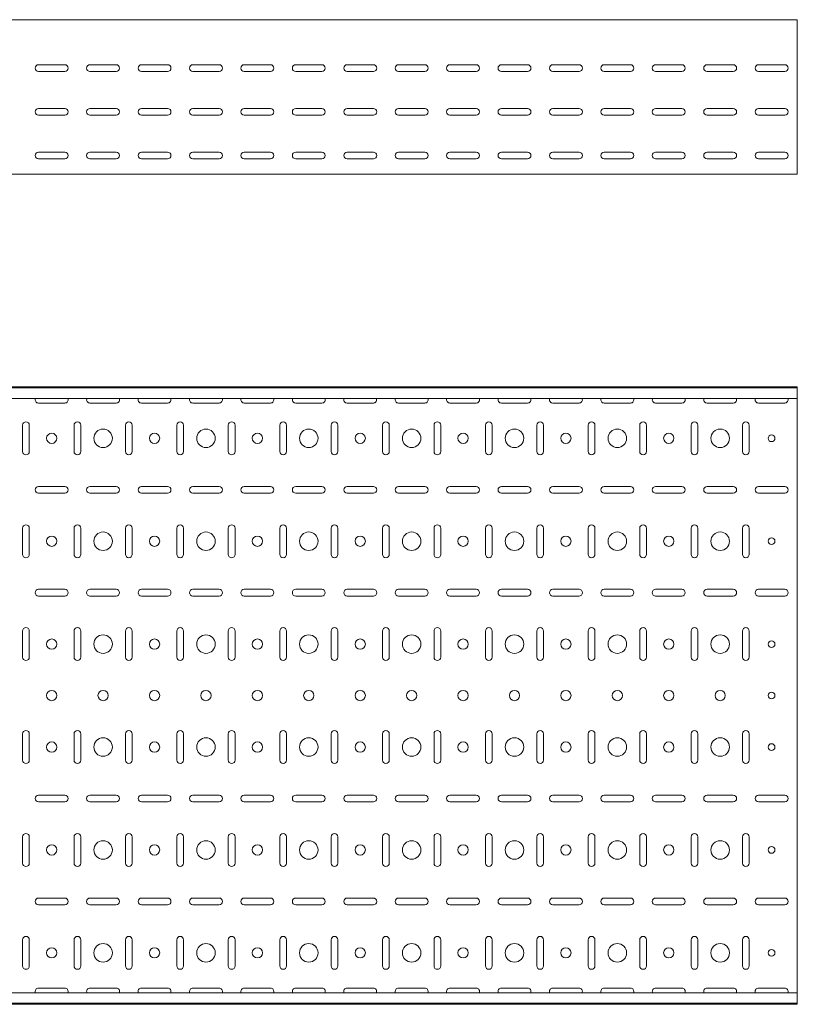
# Model space of a CAD drawing. Header units: millimetres. Extents: x -794 to 3872, y -6969 to -947.
# Tile 8 of 19: x 3116 to 3872, y -6969 to -6012. Entities that reach past the tile are written whole.
import ezdxf

# ---------------------------------------------------------------- set-up
doc = ezdxf.new("R2010")
doc.units = ezdxf.units.MM

msp = doc.modelspace()

# ---------------------------------------------------------------- linework, layer by layer
at = {"color": 7, "linetype": 'Continuous', "lineweight": 15}
for p, q in [((3872.2, -6011.74), (872.2, -6011.74)), ((3872.2, -6018.36), (3872.2, -6011.74)), ((3872.2, -6020.74), (3872.2, -6018.36)), ((3872.2, -6024.32), (3872.2, -6020.74)), ((3872.2, -6026.05), (3872.2, -6024.32)), ((3872.2, -6159.04), (3872.2, -6026.05)), ((3134.45, -6055.49), (3159.95, -6055.49)), ((3184.45, -6055.49), (3209.95, -6055.49)), ((3234.45, -6055.49), (3259.95, -6055.49)), ((3284.45, -6055.49), (3309.95, -6055.49)), ((3334.45, -6055.49), (3359.95, -6055.49)), ((3384.45, -6055.49), (3409.95, -6055.49)), ((3434.45, -6055.49), (3459.95, -6055.49)), ((3484.45, -6055.49), (3509.95, -6055.49)), ((3534.45, -6055.49), (3559.95, -6055.49)), ((3584.45, -6055.49), (3609.95, -6055.49)), ((3634.45, -6055.49), (3659.95, -6055.49)), ((3684.45, -6055.49), (3709.95, -6055.49)), ((3734.45, -6055.49), (3759.95, -6055.49)), ((3784.45, -6055.49), (3809.95, -6055.49)), ((3834.45, -6055.49), (3859.95, -6055.49)), ((3159.95, -6061.99), (3134.45, -6061.99)), ((3209.95, -6061.99), (3184.45, -6061.99)), ((3259.95, -6061.99), (3234.45, -6061.99)), ((3309.95, -6061.99), (3284.45, -6061.99)), ((3359.95, -6061.99), (3334.45, -6061.99)), ((3409.95, -6061.99), (3384.45, -6061.99)), ((3459.95, -6061.99), (3434.45, -6061.99)), ((3509.95, -6061.99), (3484.45, -6061.99)), ((3559.95, -6061.99), (3534.45, -6061.99)), ((3609.95, -6061.99), (3584.45, -6061.99)), ((3659.95, -6061.99), (3634.45, -6061.99)), ((3709.95, -6061.99), (3684.45, -6061.99)), ((3759.95, -6061.99), (3734.45, -6061.99)), ((3809.95, -6061.99), (3784.45, -6061.99)), ((3859.95, -6061.99), (3834.45, -6061.99)), ((3134.45, -6097.99), (3159.95, -6097.99)), ((3184.45, -6097.99), (3209.95, -6097.99)), ((3234.45, -6097.99), (3259.95, -6097.99)), ((3284.45, -6097.99), (3309.95, -6097.99)), ((3334.45, -6097.99), (3359.95, -6097.99)), ((3384.45, -6097.99), (3409.95, -6097.99)), ((3434.45, -6097.99), (3459.95, -6097.99)), ((3484.45, -6097.99), (3509.95, -6097.99)), ((3534.45, -6097.99), (3559.95, -6097.99)), ((3584.45, -6097.99), (3609.95, -6097.99)), ((3634.45, -6097.99), (3659.95, -6097.99)), ((3684.45, -6097.99), (3709.95, -6097.99)), ((3734.45, -6097.99), (3759.95, -6097.99)), ((3784.45, -6097.99), (3809.95, -6097.99)), ((3834.45, -6097.99), (3859.95, -6097.99)), ((3159.95, -6104.49), (3134.45, -6104.49)), ((3209.95, -6104.49), (3184.45, -6104.49)), ((3259.95, -6104.49), (3234.45, -6104.49)), ((3309.95, -6104.49), (3284.45, -6104.49)), ((3359.95, -6104.49), (3334.45, -6104.49)), ((3409.95, -6104.49), (3384.45, -6104.49)), ((3459.95, -6104.49), (3434.45, -6104.49)), ((3509.95, -6104.49), (3484.45, -6104.49)), ((3559.95, -6104.49), (3534.45, -6104.49)), ((3609.95, -6104.49), (3584.45, -6104.49)), ((3659.95, -6104.49), (3634.45, -6104.49)), ((3709.95, -6104.49), (3684.45, -6104.49)), ((3759.95, -6104.49), (3734.45, -6104.49)), ((3809.95, -6104.49), (3784.45, -6104.49)), ((3859.95, -6104.49), (3834.45, -6104.49)), ((3134.45, -6140.49), (3159.95, -6140.49)), ((3184.45, -6140.49), (3209.95, -6140.49)), ((3234.45, -6140.49), (3259.95, -6140.49)), ((3284.45, -6140.49), (3309.95, -6140.49)), ((3334.45, -6140.49), (3359.95, -6140.49)), ((3384.45, -6140.49), (3409.95, -6140.49)), ((3434.45, -6140.49), (3459.95, -6140.49)), ((3484.45, -6140.49), (3509.95, -6140.49)), ((3534.45, -6140.49), (3559.95, -6140.49)), ((3584.45, -6140.49), (3609.95, -6140.49)), ((3634.45, -6140.49), (3659.95, -6140.49)), ((3684.45, -6140.49), (3709.95, -6140.49)), ((3734.45, -6140.49), (3759.95, -6140.49)), ((3784.45, -6140.49), (3809.95, -6140.49)), ((3834.45, -6140.49), (3859.95, -6140.49)), ((3159.95, -6146.99), (3134.45, -6146.99)), ((3209.95, -6146.99), (3184.45, -6146.99)), ((3259.95, -6146.99), (3234.45, -6146.99)), ((3309.95, -6146.99), (3284.45, -6146.99)), ((3359.95, -6146.99), (3334.45, -6146.99)), ((3409.95, -6146.99), (3384.45, -6146.99)), ((3459.95, -6146.99), (3434.45, -6146.99)), ((3509.95, -6146.99), (3484.45, -6146.99)), ((3559.95, -6146.99), (3534.45, -6146.99)), ((3609.95, -6146.99), (3584.45, -6146.99)), ((3659.95, -6146.99), (3634.45, -6146.99)), ((3709.95, -6146.99), (3684.45, -6146.99)), ((3759.95, -6146.99), (3734.45, -6146.99)), ((3809.95, -6146.99), (3784.45, -6146.99)), ((3859.95, -6146.99), (3834.45, -6146.99)), ((3872.2, -6161.74), (872.2, -6161.74)), ((3872.2, -6161.74), (3872.2, -6159.04)), ((3872.2, -6368.54), (872.2, -6368.54)), ((3872.2, -6369.54), (872.2, -6369.54)), ((3872.2, -6369.54), (3872.2, -6368.54)), ((3872.2, -6378.01), (3872.2, -6369.54)), ((3872.2, -6379.75), (872.2, -6379.75)), ((3872.2, -6379.75), (3872.2, -6378.01)), ((3872.2, -6379.75), (3872.2, -6957.33)), ((3134.45, -6384.29), (3159.95, -6384.29)), ((3184.45, -6384.29), (3209.95, -6384.29)), ((3234.45, -6384.29), (3259.95, -6384.29)), ((3284.45, -6384.29), (3309.95, -6384.29)), ((3334.45, -6384.29), (3359.95, -6384.29)), ((3384.45, -6384.29), (3409.95, -6384.29)), ((3434.45, -6384.29), (3459.95, -6384.29)), ((3484.45, -6384.29), (3509.95, -6384.29)), ((3534.45, -6384.29), (3559.95, -6384.29)), ((3584.45, -6384.29), (3609.95, -6384.29)), ((3634.45, -6384.29), (3659.95, -6384.29)), ((3684.45, -6384.29), (3709.95, -6384.29)), ((3734.45, -6384.29), (3759.95, -6384.29)), ((3784.45, -6384.29), (3809.95, -6384.29)), ((3834.45, -6384.29), (3859.95, -6384.29)), ((3118.95, -6405.79), (3118.95, -6431.29)), ((3125.45, -6431.29), (3125.45, -6405.79)), ((3168.95, -6405.79), (3168.95, -6431.29)), ((3175.45, -6431.29), (3175.45, -6405.79)), ((3218.95, -6405.79), (3218.95, -6431.29)), ((3225.45, -6431.29), (3225.45, -6405.79)), ((3268.95, -6405.79), (3268.95, -6431.29)), ((3275.45, -6431.29), (3275.45, -6405.79)), ((3318.95, -6405.79), (3318.95, -6431.29)), ((3325.45, -6431.29), (3325.45, -6405.79)), ((3368.95, -6405.79), (3368.95, -6431.29)), ((3375.45, -6431.29), (3375.45, -6405.79)), ((3418.95, -6405.79), (3418.95, -6431.29)), ((3425.45, -6431.29), (3425.45, -6405.79)), ((3468.95, -6405.79), (3468.95, -6431.29)), ((3475.45, -6431.29), (3475.45, -6405.79)), ((3518.95, -6405.79), (3518.95, -6431.29)), ((3525.45, -6431.29), (3525.45, -6405.79)), ((3568.95, -6405.79), (3568.95, -6431.29)), ((3575.45, -6431.29), (3575.45, -6405.79)), ((3618.95, -6405.79), (3618.95, -6431.29)), ((3625.45, -6431.29), (3625.45, -6405.79)), ((3668.95, -6405.79), (3668.95, -6431.29)), ((3675.45, -6431.29), (3675.45, -6405.79)), ((3718.95, -6405.79), (3718.95, -6431.29)), ((3725.45, -6431.29), (3725.45, -6405.79)), ((3768.95, -6405.79), (3768.95, -6431.29)), ((3775.45, -6431.29), (3775.45, -6405.79)), ((3818.95, -6405.79), (3818.95, -6431.29)), ((3825.45, -6431.29), (3825.45, -6405.79)), ((3159.95, -6465.29), (3134.45, -6465.29)), ((3209.95, -6465.29), (3184.45, -6465.29)), ((3259.95, -6465.29), (3234.45, -6465.29)), ((3309.95, -6465.29), (3284.45, -6465.29)), ((3359.95, -6465.29), (3334.45, -6465.29)), ((3409.95, -6465.29), (3384.45, -6465.29)), ((3459.95, -6465.29), (3434.45, -6465.29)), ((3509.95, -6465.29), (3484.45, -6465.29)), ((3559.95, -6465.29), (3534.45, -6465.29)), ((3609.95, -6465.29), (3584.45, -6465.29)), ((3659.95, -6465.29), (3634.45, -6465.29)), ((3709.95, -6465.29), (3684.45, -6465.29)), ((3759.95, -6465.29), (3734.45, -6465.29)), ((3809.95, -6465.29), (3784.45, -6465.29)), ((3859.95, -6465.29), (3834.45, -6465.29)), ((3134.45, -6471.79), (3159.95, -6471.79)), ((3184.45, -6471.79), (3209.95, -6471.79)), ((3234.45, -6471.79), (3259.95, -6471.79)), ((3284.45, -6471.79), (3309.95, -6471.79)), ((3334.45, -6471.79), (3359.95, -6471.79)), ((3384.45, -6471.79), (3409.95, -6471.79)), ((3434.45, -6471.79), (3459.95, -6471.79)), ((3484.45, -6471.79), (3509.95, -6471.79)), ((3534.45, -6471.79), (3559.95, -6471.79)), ((3584.45, -6471.79), (3609.95, -6471.79)), ((3634.45, -6471.79), (3659.95, -6471.79)), ((3684.45, -6471.79), (3709.95, -6471.79)), ((3734.45, -6471.79), (3759.95, -6471.79)), ((3784.45, -6471.79), (3809.95, -6471.79)), ((3834.45, -6471.79), (3859.95, -6471.79)), ((3118.95, -6505.79), (3118.95, -6531.29)), ((3125.45, -6531.29), (3125.45, -6505.79)), ((3168.95, -6505.79), (3168.95, -6531.29)), ((3175.45, -6531.29), (3175.45, -6505.79)), ((3218.95, -6505.79), (3218.95, -6531.29)), ((3225.45, -6531.29), (3225.45, -6505.79)), ((3268.95, -6505.79), (3268.95, -6531.29)), ((3275.45, -6531.29), (3275.45, -6505.79)), ((3318.95, -6505.79), (3318.95, -6531.29)), ((3325.45, -6531.29), (3325.45, -6505.79)), ((3368.95, -6505.79), (3368.95, -6531.29)), ((3375.45, -6531.29), (3375.45, -6505.79)), ((3418.95, -6505.79), (3418.95, -6531.29)), ((3425.45, -6531.29), (3425.45, -6505.79)), ((3468.95, -6505.79), (3468.95, -6531.29)), ((3475.45, -6531.29), (3475.45, -6505.79)), ((3518.95, -6505.79), (3518.95, -6531.29)), ((3525.45, -6531.29), (3525.45, -6505.79)), ((3568.95, -6505.79), (3568.95, -6531.29)), ((3575.45, -6531.29), (3575.45, -6505.79)), ((3618.95, -6505.79), (3618.95, -6531.29)), ((3625.45, -6531.29), (3625.45, -6505.79)), ((3668.95, -6505.79), (3668.95, -6531.29)), ((3675.45, -6531.29), (3675.45, -6505.79)), ((3718.95, -6505.79), (3718.95, -6531.29)), ((3725.45, -6531.29), (3725.45, -6505.79)), ((3768.95, -6505.79), (3768.95, -6531.29)), ((3775.45, -6531.29), (3775.45, -6505.79)), ((3818.95, -6505.79), (3818.95, -6531.29)), ((3825.45, -6531.29), (3825.45, -6505.79)), ((3159.95, -6565.29), (3134.45, -6565.29)), ((3134.45, -6571.79), (3159.95, -6571.79)), ((3209.95, -6565.29), (3184.45, -6565.29)), ((3184.45, -6571.79), (3209.95, -6571.79)), ((3259.95, -6565.29), (3234.45, -6565.29)), ((3234.45, -6571.79), (3259.95, -6571.79)), ((3309.95, -6565.29), (3284.45, -6565.29)), ((3284.45, -6571.79), (3309.95, -6571.79)), ((3359.95, -6565.29), (3334.45, -6565.29)), ((3334.45, -6571.79), (3359.95, -6571.79)), ((3409.95, -6565.29), (3384.45, -6565.29)), ((3384.45, -6571.79), (3409.95, -6571.79)), ((3459.95, -6565.29), (3434.45, -6565.29)), ((3434.45, -6571.79), (3459.95, -6571.79)), ((3509.95, -6565.29), (3484.45, -6565.29)), ((3484.45, -6571.79), (3509.95, -6571.79)), ((3559.95, -6565.29), (3534.45, -6565.29)), ((3534.45, -6571.79), (3559.95, -6571.79)), ((3609.95, -6565.29), (3584.45, -6565.29)), ((3584.45, -6571.79), (3609.95, -6571.79)), ((3659.95, -6565.29), (3634.45, -6565.29)), ((3634.45, -6571.79), (3659.95, -6571.79)), ((3709.95, -6565.29), (3684.45, -6565.29)), ((3684.45, -6571.79), (3709.95, -6571.79)), ((3759.95, -6565.29), (3734.45, -6565.29)), ((3734.45, -6571.79), (3759.95, -6571.79)), ((3809.95, -6565.29), (3784.45, -6565.29)), ((3784.45, -6571.79), (3809.95, -6571.79)), ((3859.95, -6565.29), (3834.45, -6565.29)), ((3834.45, -6571.79), (3859.95, -6571.79)), ((3118.95, -6605.79), (3118.95, -6631.29)), ((3125.45, -6631.29), (3125.45, -6605.79)), ((3168.95, -6605.79), (3168.95, -6631.29)), ((3175.45, -6631.29), (3175.45, -6605.79)), ((3218.95, -6605.79), (3218.95, -6631.29)), ((3225.45, -6631.29), (3225.45, -6605.79)), ((3268.95, -6605.79), (3268.95, -6631.29)), ((3275.45, -6631.29), (3275.45, -6605.79)), ((3318.95, -6605.79), (3318.95, -6631.29)), ((3325.45, -6631.29), (3325.45, -6605.79)), ((3368.95, -6605.79), (3368.95, -6631.29)), ((3375.45, -6631.29), (3375.45, -6605.79)), ((3418.95, -6605.79), (3418.95, -6631.29)), ((3425.45, -6631.29), (3425.45, -6605.79)), ((3468.95, -6605.79), (3468.95, -6631.29)), ((3475.45, -6631.29), (3475.45, -6605.79)), ((3518.95, -6605.79), (3518.95, -6631.29)), ((3525.45, -6631.29), (3525.45, -6605.79)), ((3568.95, -6605.79), (3568.95, -6631.29)), ((3575.45, -6631.29), (3575.45, -6605.79)), ((3618.95, -6605.79), (3618.95, -6631.29)), ((3625.45, -6631.29), (3625.45, -6605.79)), ((3668.95, -6605.79), (3668.95, -6631.29)), ((3675.45, -6631.29), (3675.45, -6605.79)), ((3718.95, -6605.79), (3718.95, -6631.29)), ((3725.45, -6631.29), (3725.45, -6605.79)), ((3768.95, -6605.79), (3768.95, -6631.29)), ((3775.45, -6631.29), (3775.45, -6605.79)), ((3818.95, -6605.79), (3818.95, -6631.29)), ((3825.45, -6631.29), (3825.45, -6605.79)), ((3118.95, -6705.79), (3118.95, -6731.29)), ((3125.45, -6731.29), (3125.45, -6705.79)), ((3168.95, -6705.79), (3168.95, -6731.29)), ((3175.45, -6731.29), (3175.45, -6705.79)), ((3218.95, -6705.79), (3218.95, -6731.29)), ((3225.45, -6731.29), (3225.45, -6705.79)), ((3268.95, -6705.79), (3268.95, -6731.29)), ((3275.45, -6731.29), (3275.45, -6705.79)), ((3318.95, -6705.79), (3318.95, -6731.29)), ((3325.45, -6731.29), (3325.45, -6705.79)), ((3368.95, -6705.79), (3368.95, -6731.29)), ((3375.45, -6731.29), (3375.45, -6705.79)), ((3418.95, -6705.79), (3418.95, -6731.29)), ((3425.45, -6731.29), (3425.45, -6705.79)), ((3468.95, -6705.79), (3468.95, -6731.29)), ((3475.45, -6731.29), (3475.45, -6705.79)), ((3518.95, -6705.79), (3518.95, -6731.29)), ((3525.45, -6731.29), (3525.45, -6705.79)), ((3568.95, -6705.79), (3568.95, -6731.29)), ((3575.45, -6731.29), (3575.45, -6705.79)), ((3618.95, -6705.79), (3618.95, -6731.29)), ((3625.45, -6731.29), (3625.45, -6705.79)), ((3668.95, -6705.79), (3668.95, -6731.29)), ((3675.45, -6731.29), (3675.45, -6705.79)), ((3718.95, -6705.79), (3718.95, -6731.29)), ((3725.45, -6731.29), (3725.45, -6705.79)), ((3768.95, -6705.79), (3768.95, -6731.29)), ((3775.45, -6731.29), (3775.45, -6705.79)), ((3818.95, -6705.79), (3818.95, -6731.29)), ((3825.45, -6731.29), (3825.45, -6705.79)), ((3159.95, -6765.29), (3134.45, -6765.29)), ((3134.45, -6771.79), (3159.95, -6771.79)), ((3209.95, -6765.29), (3184.45, -6765.29)), ((3184.45, -6771.79), (3209.95, -6771.79)), ((3259.95, -6765.29), (3234.45, -6765.29)), ((3234.45, -6771.79), (3259.95, -6771.79)), ((3309.95, -6765.29), (3284.45, -6765.29)), ((3284.45, -6771.79), (3309.95, -6771.79)), ((3359.95, -6765.29), (3334.45, -6765.29)), ((3334.45, -6771.79), (3359.95, -6771.79)), ((3409.95, -6765.29), (3384.45, -6765.29)), ((3384.45, -6771.79), (3409.95, -6771.79)), ((3459.95, -6765.29), (3434.45, -6765.29)), ((3434.45, -6771.79), (3459.95, -6771.79)), ((3509.95, -6765.29), (3484.45, -6765.29)), ((3484.45, -6771.79), (3509.95, -6771.79)), ((3559.95, -6765.29), (3534.45, -6765.29)), ((3534.45, -6771.79), (3559.95, -6771.79)), ((3609.95, -6765.29), (3584.45, -6765.29)), ((3584.45, -6771.79), (3609.95, -6771.79)), ((3659.95, -6765.29), (3634.45, -6765.29)), ((3634.45, -6771.79), (3659.95, -6771.79)), ((3709.95, -6765.29), (3684.45, -6765.29)), ((3684.45, -6771.79), (3709.95, -6771.79)), ((3759.95, -6765.29), (3734.45, -6765.29)), ((3734.45, -6771.79), (3759.95, -6771.79)), ((3809.95, -6765.29), (3784.45, -6765.29)), ((3784.45, -6771.79), (3809.95, -6771.79)), ((3859.95, -6765.29), (3834.45, -6765.29)), ((3834.45, -6771.79), (3859.95, -6771.79)), ((3118.95, -6805.79), (3118.95, -6831.29)), ((3125.45, -6831.29), (3125.45, -6805.79)), ((3168.95, -6805.79), (3168.95, -6831.29)), ((3175.45, -6831.29), (3175.45, -6805.79)), ((3218.95, -6805.79), (3218.95, -6831.29)), ((3225.45, -6831.29), (3225.45, -6805.79)), ((3268.95, -6805.79), (3268.95, -6831.29)), ((3275.45, -6831.29), (3275.45, -6805.79)), ((3318.95, -6805.79), (3318.95, -6831.29)), ((3325.45, -6831.29), (3325.45, -6805.79)), ((3368.95, -6805.79), (3368.95, -6831.29)), ((3375.45, -6831.29), (3375.45, -6805.79)), ((3418.95, -6805.79), (3418.95, -6831.29)), ((3425.45, -6831.29), (3425.45, -6805.79)), ((3468.95, -6805.79), (3468.95, -6831.29)), ((3475.45, -6831.29), (3475.45, -6805.79)), ((3518.95, -6805.79), (3518.95, -6831.29)), ((3525.45, -6831.29), (3525.45, -6805.79)), ((3568.95, -6805.79), (3568.95, -6831.29)), ((3575.45, -6831.29), (3575.45, -6805.79)), ((3618.95, -6805.79), (3618.95, -6831.29)), ((3625.45, -6831.29), (3625.45, -6805.79)), ((3668.95, -6805.79), (3668.95, -6831.29)), ((3675.45, -6831.29), (3675.45, -6805.79)), ((3718.95, -6805.79), (3718.95, -6831.29)), ((3725.45, -6831.29), (3725.45, -6805.79)), ((3768.95, -6805.79), (3768.95, -6831.29)), ((3775.45, -6831.29), (3775.45, -6805.79)), ((3818.95, -6805.79), (3818.95, -6831.29)), ((3825.45, -6831.29), (3825.45, -6805.79)), ((3159.95, -6865.29), (3134.45, -6865.29)), ((3209.95, -6865.29), (3184.45, -6865.29)), ((3259.95, -6865.29), (3234.45, -6865.29)), ((3309.95, -6865.29), (3284.45, -6865.29)), ((3359.95, -6865.29), (3334.45, -6865.29)), ((3409.95, -6865.29), (3384.45, -6865.29)), ((3459.95, -6865.29), (3434.45, -6865.29)), ((3509.95, -6865.29), (3484.45, -6865.29)), ((3559.95, -6865.29), (3534.45, -6865.29)), ((3609.95, -6865.29), (3584.45, -6865.29)), ((3659.95, -6865.29), (3634.45, -6865.29)), ((3709.95, -6865.29), (3684.45, -6865.29)), ((3759.95, -6865.29), (3734.45, -6865.29)), ((3809.95, -6865.29), (3784.45, -6865.29)), ((3859.95, -6865.29), (3834.45, -6865.29)), ((3134.45, -6871.79), (3159.95, -6871.79)), ((3184.45, -6871.79), (3209.95, -6871.79)), ((3234.45, -6871.79), (3259.95, -6871.79)), ((3284.45, -6871.79), (3309.95, -6871.79)), ((3334.45, -6871.79), (3359.95, -6871.79)), ((3384.45, -6871.79), (3409.95, -6871.79)), ((3434.45, -6871.79), (3459.95, -6871.79)), ((3484.45, -6871.79), (3509.95, -6871.79)), ((3534.45, -6871.79), (3559.95, -6871.79)), ((3584.45, -6871.79), (3609.95, -6871.79)), ((3634.45, -6871.79), (3659.95, -6871.79)), ((3684.45, -6871.79), (3709.95, -6871.79)), ((3734.45, -6871.79), (3759.95, -6871.79)), ((3784.45, -6871.79), (3809.95, -6871.79)), ((3834.45, -6871.79), (3859.95, -6871.79)), ((3118.95, -6905.79), (3118.95, -6931.29)), ((3125.45, -6931.29), (3125.45, -6905.79)), ((3168.95, -6905.79), (3168.95, -6931.29)), ((3175.45, -6931.29), (3175.45, -6905.79)), ((3218.95, -6905.79), (3218.95, -6931.29)), ((3225.45, -6931.29), (3225.45, -6905.79)), ((3268.95, -6905.79), (3268.95, -6931.29)), ((3275.45, -6931.29), (3275.45, -6905.79)), ((3318.95, -6905.79), (3318.95, -6931.29)), ((3325.45, -6931.29), (3325.45, -6905.79)), ((3368.95, -6905.79), (3368.95, -6931.29)), ((3375.45, -6931.29), (3375.45, -6905.79)), ((3418.95, -6905.79), (3418.95, -6931.29)), ((3425.45, -6931.29), (3425.45, -6905.79)), ((3468.95, -6905.79), (3468.95, -6931.29)), ((3475.45, -6931.29), (3475.45, -6905.79)), ((3518.95, -6905.79), (3518.95, -6931.29)), ((3525.45, -6931.29), (3525.45, -6905.79)), ((3568.95, -6905.79), (3568.95, -6931.29)), ((3575.45, -6931.29), (3575.45, -6905.79)), ((3618.95, -6905.79), (3618.95, -6931.29)), ((3625.45, -6931.29), (3625.45, -6905.79)), ((3668.95, -6905.79), (3668.95, -6931.29)), ((3675.45, -6931.29), (3675.45, -6905.79)), ((3718.95, -6905.79), (3718.95, -6931.29)), ((3725.45, -6931.29), (3725.45, -6905.79)), ((3768.95, -6905.79), (3768.95, -6931.29)), ((3775.45, -6931.29), (3775.45, -6905.79)), ((3818.95, -6905.79), (3818.95, -6931.29)), ((3825.45, -6931.29), (3825.45, -6905.79)), ((3159.95, -6952.79), (3134.45, -6952.79)), ((3209.95, -6952.79), (3184.45, -6952.79)), ((3259.95, -6952.79), (3234.45, -6952.79)), ((3309.95, -6952.79), (3284.45, -6952.79)), ((3359.95, -6952.79), (3334.45, -6952.79)), ((3409.95, -6952.79), (3384.45, -6952.79)), ((3459.95, -6952.79), (3434.45, -6952.79)), ((3509.95, -6952.79), (3484.45, -6952.79)), ((3559.95, -6952.79), (3534.45, -6952.79)), ((3609.95, -6952.79), (3584.45, -6952.79)), ((3659.95, -6952.79), (3634.45, -6952.79)), ((3709.95, -6952.79), (3684.45, -6952.79)), ((3759.95, -6952.79), (3734.45, -6952.79)), ((3809.95, -6952.79), (3784.45, -6952.79)), ((3859.95, -6952.79), (3834.45, -6952.79)), ((3872.2, -6957.33), (872.2, -6957.33)), ((3872.2, -6959.07), (3872.2, -6957.33)), ((3872.2, -6967.54), (3872.2, -6959.07)), ((872.2, -6967.54), (3872.2, -6967.54)), ((3872.2, -6968.54), (872.2, -6968.54)), ((3872.2, -6968.54), (3872.2, -6967.54))]:
    msp.add_line(p, q, dxfattribs=at)
for centre, radius in [((3197.2, -6418.54), 9), ((3297.2, -6418.54), 9), ((3397.2, -6418.54), 9), ((3497.2, -6418.54), 9), ((3597.2, -6418.54), 9), ((3697.2, -6418.54), 9), ((3797.2, -6418.54), 9), ((3147.2, -6418.54), 5), ((3247.2, -6418.54), 5), ((3347.2, -6418.54), 5), ((3447.2, -6418.54), 5), ((3547.2, -6418.54), 5), ((3647.2, -6418.54), 5), ((3747.2, -6418.54), 5), ((3847.2, -6418.54), 3.25), ((3147.2, -6518.54), 5), ((3197.2, -6518.54), 9), ((3247.2, -6518.54), 5), ((3297.2, -6518.54), 9), ((3347.2, -6518.54), 5), ((3397.2, -6518.54), 9), ((3447.2, -6518.54), 5), ((3497.2, -6518.54), 9), ((3547.2, -6518.54), 5), ((3597.2, -6518.54), 9), ((3647.2, -6518.54), 5), ((3697.2, -6518.54), 9), ((3747.2, -6518.54), 5), ((3797.2, -6518.54), 9), ((3847.2, -6518.54), 3.25), ((3197.2, -6618.54), 9), ((3297.2, -6618.54), 9), ((3397.2, -6618.54), 9), ((3497.2, -6618.54), 9), ((3597.2, -6618.54), 9), ((3697.2, -6618.54), 9), ((3797.2, -6618.54), 9), ((3147.2, -6618.54), 5), ((3247.2, -6618.54), 5), ((3347.2, -6618.54), 5), ((3447.2, -6618.54), 5), ((3547.2, -6618.54), 5), ((3647.2, -6618.54), 5), ((3747.2, -6618.54), 5), ((3847.2, -6618.54), 3.25), ((3147.2, -6668.54), 5), ((3197.2, -6668.54), 5), ((3247.2, -6668.54), 5), ((3297.2, -6668.54), 5), ((3347.2, -6668.54), 5), ((3397.2, -6668.54), 5), ((3447.2, -6668.54), 5), ((3497.2, -6668.54), 5), ((3547.2, -6668.54), 5), ((3597.2, -6668.54), 5), ((3647.2, -6668.54), 5), ((3697.2, -6668.54), 5), ((3747.2, -6668.54), 5), ((3797.2, -6668.54), 5), ((3847.2, -6668.54), 3.25), ((3147.2, -6718.54), 5), ((3197.2, -6718.54), 9), ((3247.2, -6718.54), 5), ((3297.2, -6718.54), 9), ((3347.2, -6718.54), 5), ((3397.2, -6718.54), 9), ((3447.2, -6718.54), 5), ((3497.2, -6718.54), 9), ((3547.2, -6718.54), 5), ((3597.2, -6718.54), 9), ((3647.2, -6718.54), 5), ((3697.2, -6718.54), 9), ((3747.2, -6718.54), 5), ((3797.2, -6718.54), 9), ((3847.2, -6718.54), 3.25), ((3197.2, -6818.54), 9), ((3297.2, -6818.54), 9), ((3397.2, -6818.54), 9), ((3497.2, -6818.54), 9), ((3597.2, -6818.54), 9), ((3697.2, -6818.54), 9), ((3797.2, -6818.54), 9), ((3147.2, -6818.54), 5), ((3247.2, -6818.54), 5), ((3347.2, -6818.54), 5), ((3447.2, -6818.54), 5), ((3547.2, -6818.54), 5), ((3647.2, -6818.54), 5), ((3747.2, -6818.54), 5), ((3847.2, -6818.54), 3.25), ((3147.2, -6918.54), 5), ((3197.2, -6918.54), 9), ((3247.2, -6918.54), 5), ((3297.2, -6918.54), 9), ((3347.2, -6918.54), 5), ((3397.2, -6918.54), 9), ((3447.2, -6918.54), 5), ((3497.2, -6918.54), 9), ((3547.2, -6918.54), 5), ((3597.2, -6918.54), 9), ((3647.2, -6918.54), 5), ((3697.2, -6918.54), 9), ((3747.2, -6918.54), 5), ((3797.2, -6918.54), 9), ((3847.2, -6918.54), 3.25)]:
    msp.add_circle(centre, radius, dxfattribs=at)
for centre, start, end in [((3134.45, -6058.74), 90, 270), ((3159.95, -6058.74), 270, 90), ((3184.45, -6058.74), 90, 270), ((3209.95, -6058.74), 270, 90), ((3234.45, -6058.74), 90, 270), ((3259.95, -6058.74), 270, 90), ((3284.45, -6058.74), 90, 270), ((3309.95, -6058.74), 270, 90), ((3334.45, -6058.74), 90, 270), ((3359.95, -6058.74), 270, 90), ((3384.45, -6058.74), 90, 270), ((3409.95, -6058.74), 270, 90), ((3434.45, -6058.74), 90, 270), ((3459.95, -6058.74), 270, 90), ((3484.45, -6058.74), 90, 270), ((3509.95, -6058.74), 270, 90), ((3534.45, -6058.74), 90, 270), ((3559.95, -6058.74), 270, 90), ((3584.45, -6058.74), 90, 270), ((3609.95, -6058.74), 270, 90), ((3634.45, -6058.74), 90, 270), ((3659.95, -6058.74), 270, 90), ((3684.45, -6058.74), 90, 270), ((3709.95, -6058.74), 270, 90), ((3734.45, -6058.74), 90, 270), ((3759.95, -6058.74), 270, 90), ((3784.45, -6058.74), 90, 270), ((3809.95, -6058.74), 270, 90), ((3834.45, -6058.74), 90, 270), ((3859.95, -6058.74), 270, 90), ((3134.45, -6101.24), 90, 270), ((3159.95, -6101.24), 270, 90), ((3184.45, -6101.24), 90, 270), ((3209.95, -6101.24), 270, 90), ((3234.45, -6101.24), 90, 270), ((3259.95, -6101.24), 270, 90), ((3284.45, -6101.24), 90, 270), ((3309.95, -6101.24), 270, 90), ((3334.45, -6101.24), 90, 270), ((3359.95, -6101.24), 270, 90), ((3384.45, -6101.24), 90, 270), ((3409.95, -6101.24), 270, 90), ((3434.45, -6101.24), 90, 270), ((3459.95, -6101.24), 270, 90), ((3484.45, -6101.24), 90, 270), ((3509.95, -6101.24), 270, 90), ((3534.45, -6101.24), 90, 270), ((3559.95, -6101.24), 270, 90), ((3584.45, -6101.24), 90, 270), ((3609.95, -6101.24), 270, 90), ((3634.45, -6101.24), 90, 270), ((3659.95, -6101.24), 270, 90), ((3684.45, -6101.24), 90, 270), ((3709.95, -6101.24), 270, 90), ((3734.45, -6101.24), 90, 270), ((3759.95, -6101.24), 270, 90), ((3784.45, -6101.24), 90, 270), ((3809.95, -6101.24), 270, 90), ((3834.45, -6101.24), 90, 270), ((3859.95, -6101.24), 270, 90), ((3134.45, -6143.74), 90, 270), ((3159.95, -6143.74), 270, 90), ((3184.45, -6143.74), 90, 270), ((3209.95, -6143.74), 270, 90), ((3234.45, -6143.74), 90, 270), ((3259.95, -6143.74), 270, 90), ((3284.45, -6143.74), 90, 270), ((3309.95, -6143.74), 270, 90), ((3334.45, -6143.74), 90, 270), ((3359.95, -6143.74), 270, 90), ((3384.45, -6143.74), 90, 270), ((3409.95, -6143.74), 270, 90), ((3434.45, -6143.74), 90, 270), ((3459.95, -6143.74), 270, 90), ((3484.45, -6143.74), 90, 270), ((3509.95, -6143.74), 270, 90), ((3534.45, -6143.74), 90, 270), ((3559.95, -6143.74), 270, 90), ((3584.45, -6143.74), 90, 270), ((3609.95, -6143.74), 270, 90), ((3634.45, -6143.74), 90, 270), ((3659.95, -6143.74), 270, 90), ((3684.45, -6143.74), 90, 270), ((3709.95, -6143.74), 270, 90), ((3734.45, -6143.74), 90, 270), ((3759.95, -6143.74), 270, 90), ((3784.45, -6143.74), 90, 270), ((3809.95, -6143.74), 270, 90), ((3834.45, -6143.74), 90, 270), ((3859.95, -6143.74), 270, 90), ((3134.45, -6381.04), 156.64793, 270), ((3159.95, -6381.04), 270, 23.35207), ((3184.45, -6381.04), 156.64793, 270), ((3209.95, -6381.04), 270, 23.35207), ((3234.45, -6381.04), 156.64793, 270), ((3259.95, -6381.04), 270, 23.35207), ((3284.45, -6381.04), 156.64793, 270), ((3309.95, -6381.04), 270, 23.35207), ((3334.45, -6381.04), 156.64793, 270), ((3359.95, -6381.04), 270, 23.35207), ((3384.45, -6381.04), 156.64793, 270), ((3409.95, -6381.04), 270, 23.35207), ((3434.45, -6381.04), 156.64793, 270), ((3459.95, -6381.04), 270, 23.35207), ((3484.45, -6381.04), 156.64793, 270), ((3509.95, -6381.04), 270, 23.35207), ((3534.45, -6381.04), 156.64793, 270), ((3559.95, -6381.04), 270, 23.35207), ((3584.45, -6381.04), 156.64793, 270), ((3609.95, -6381.04), 270, 23.35207), ((3634.45, -6381.04), 156.64793, 270), ((3659.95, -6381.04), 270, 23.35207), ((3684.45, -6381.04), 156.64793, 270), ((3709.95, -6381.04), 270, 23.35207), ((3734.45, -6381.04), 156.64793, 270), ((3759.95, -6381.04), 270, 23.35207), ((3784.45, -6381.04), 156.64793, 270), ((3809.95, -6381.04), 270, 23.35207), ((3834.45, -6381.04), 156.64793, 270), ((3859.95, -6381.04), 270, 23.35207), ((3122.2, -6405.79), 0, 180), ((3172.2, -6405.79), 0, 180), ((3222.2, -6405.79), 0, 180), ((3272.2, -6405.79), 0, 180), ((3322.2, -6405.79), 0, 180), ((3372.2, -6405.79), 0, 180), ((3422.2, -6405.79), 0, 180), ((3472.2, -6405.79), 0, 180), ((3522.2, -6405.79), 0, 180), ((3572.2, -6405.79), 0, 180), ((3622.2, -6405.79), 0, 180), ((3672.2, -6405.79), 0, 180), ((3722.2, -6405.79), 0, 180), ((3772.2, -6405.79), 0, 180), ((3822.2, -6405.79), 0, 180), ((3122.2, -6431.29), 180, 0), ((3172.2, -6431.29), 180, 0), ((3222.2, -6431.29), 180, 0), ((3272.2, -6431.29), 180, 0), ((3322.2, -6431.29), 180, 0), ((3372.2, -6431.29), 180, 0), ((3422.2, -6431.29), 180, 0), ((3472.2, -6431.29), 180, 0), ((3522.2, -6431.29), 180, 0), ((3572.2, -6431.29), 180, 0), ((3622.2, -6431.29), 180, 0), ((3672.2, -6431.29), 180, 0), ((3722.2, -6431.29), 180, 0), ((3772.2, -6431.29), 180, 0), ((3822.2, -6431.29), 180, 0), ((3134.45, -6468.54), 90, 270), ((3159.95, -6468.54), 270, 90), ((3184.45, -6468.54), 90, 270), ((3209.95, -6468.54), 270, 90), ((3234.45, -6468.54), 90, 270), ((3259.95, -6468.54), 270, 90), ((3284.45, -6468.54), 90, 270), ((3309.95, -6468.54), 270, 90), ((3334.45, -6468.54), 90, 270), ((3359.95, -6468.54), 270, 90), ((3384.45, -6468.54), 90, 270), ((3409.95, -6468.54), 270, 90), ((3434.45, -6468.54), 90, 270), ((3459.95, -6468.54), 270, 90), ((3484.45, -6468.54), 90, 270), ((3509.95, -6468.54), 270, 90), ((3534.45, -6468.54), 90, 270), ((3559.95, -6468.54), 270, 90), ((3584.45, -6468.54), 90, 270), ((3609.95, -6468.54), 270, 90), ((3634.45, -6468.54), 90, 270), ((3659.95, -6468.54), 270, 90), ((3684.45, -6468.54), 90, 270), ((3709.95, -6468.54), 270, 90), ((3734.45, -6468.54), 90, 270), ((3759.95, -6468.54), 270, 90), ((3784.45, -6468.54), 90, 270), ((3809.95, -6468.54), 270, 90), ((3834.45, -6468.54), 90, 270), ((3859.95, -6468.54), 270, 90), ((3122.2, -6505.79), 0, 180), ((3172.2, -6505.79), 0, 180), ((3222.2, -6505.79), 0, 180), ((3272.2, -6505.79), 0, 180), ((3322.2, -6505.79), 0, 180), ((3372.2, -6505.79), 0, 180), ((3422.2, -6505.79), 0, 180), ((3472.2, -6505.79), 0, 180), ((3522.2, -6505.79), 0, 180), ((3572.2, -6505.79), 0, 180), ((3622.2, -6505.79), 0, 180), ((3672.2, -6505.79), 0, 180), ((3722.2, -6505.79), 0, 180), ((3772.2, -6505.79), 0, 180), ((3822.2, -6505.79), 0, 180), ((3122.2, -6531.29), 180, 0), ((3172.2, -6531.29), 180, 0), ((3222.2, -6531.29), 180, 0), ((3272.2, -6531.29), 180, 0), ((3322.2, -6531.29), 180, 0), ((3372.2, -6531.29), 180, 0), ((3422.2, -6531.29), 180, 0), ((3472.2, -6531.29), 180, 0), ((3522.2, -6531.29), 180, 0), ((3572.2, -6531.29), 180, 0), ((3622.2, -6531.29), 180, 0), ((3672.2, -6531.29), 180, 0), ((3722.2, -6531.29), 180, 0), ((3772.2, -6531.29), 180, 0), ((3822.2, -6531.29), 180, 0), ((3134.45, -6568.54), 90, 270), ((3159.95, -6568.54), 270, 90), ((3184.45, -6568.54), 90, 270), ((3209.95, -6568.54), 270, 90), ((3234.45, -6568.54), 90, 270), ((3259.95, -6568.54), 270, 90), ((3284.45, -6568.54), 90, 270), ((3309.95, -6568.54), 270, 90), ((3334.45, -6568.54), 90, 270), ((3359.95, -6568.54), 270, 90), ((3384.45, -6568.54), 90, 270), ((3409.95, -6568.54), 270, 90), ((3434.45, -6568.54), 90, 270), ((3459.95, -6568.54), 270, 90), ((3484.45, -6568.54), 90, 270), ((3509.95, -6568.54), 270, 90), ((3534.45, -6568.54), 90, 270), ((3559.95, -6568.54), 270, 90), ((3584.45, -6568.54), 90, 270), ((3609.95, -6568.54), 270, 90), ((3634.45, -6568.54), 90, 270), ((3659.95, -6568.54), 270, 90), ((3684.45, -6568.54), 90, 270), ((3709.95, -6568.54), 270, 90), ((3734.45, -6568.54), 90, 270), ((3759.95, -6568.54), 270, 90), ((3784.45, -6568.54), 90, 270), ((3809.95, -6568.54), 270, 90), ((3834.45, -6568.54), 90, 270), ((3859.95, -6568.54), 270, 90), ((3122.2, -6605.79), 0, 180), ((3172.2, -6605.79), 0, 180), ((3222.2, -6605.79), 0, 180), ((3272.2, -6605.79), 0, 180), ((3322.2, -6605.79), 0, 180), ((3372.2, -6605.79), 0, 180), ((3422.2, -6605.79), 0, 180), ((3472.2, -6605.79), 0, 180), ((3522.2, -6605.79), 0, 180), ((3572.2, -6605.79), 0, 180), ((3622.2, -6605.79), 0, 180), ((3672.2, -6605.79), 0, 180), ((3722.2, -6605.79), 0, 180), ((3772.2, -6605.79), 0, 180), ((3822.2, -6605.79), 0, 180), ((3122.2, -6631.29), 180, 0), ((3172.2, -6631.29), 180, 0), ((3222.2, -6631.29), 180, 0), ((3272.2, -6631.29), 180, 0), ((3322.2, -6631.29), 180, 0), ((3372.2, -6631.29), 180, 0), ((3422.2, -6631.29), 180, 0), ((3472.2, -6631.29), 180, 0), ((3522.2, -6631.29), 180, 0), ((3572.2, -6631.29), 180, 0), ((3622.2, -6631.29), 180, 0), ((3672.2, -6631.29), 180, 0), ((3722.2, -6631.29), 180, 0), ((3772.2, -6631.29), 180, 0), ((3822.2, -6631.29), 180, 0), ((3122.2, -6705.79), 0, 180), ((3172.2, -6705.79), 0, 180), ((3222.2, -6705.79), 0, 180), ((3272.2, -6705.79), 0, 180), ((3322.2, -6705.79), 0, 180), ((3372.2, -6705.79), 0, 180), ((3422.2, -6705.79), 0, 180), ((3472.2, -6705.79), 0, 180), ((3522.2, -6705.79), 0, 180), ((3572.2, -6705.79), 0, 180), ((3622.2, -6705.79), 0, 180), ((3672.2, -6705.79), 0, 180), ((3722.2, -6705.79), 0, 180), ((3772.2, -6705.79), 0, 180), ((3822.2, -6705.79), 0, 180), ((3122.2, -6731.29), 180, 0), ((3172.2, -6731.29), 180, 0), ((3222.2, -6731.29), 180, 0), ((3272.2, -6731.29), 180, 0), ((3322.2, -6731.29), 180, 0), ((3372.2, -6731.29), 180, 0), ((3422.2, -6731.29), 180, 0), ((3472.2, -6731.29), 180, 0), ((3522.2, -6731.29), 180, 0), ((3572.2, -6731.29), 180, 0), ((3622.2, -6731.29), 180, 0), ((3672.2, -6731.29), 180, 0), ((3722.2, -6731.29), 180, 0), ((3772.2, -6731.29), 180, 0), ((3822.2, -6731.29), 180, 0), ((3134.45, -6768.54), 90, 270), ((3159.95, -6768.54), 270, 90), ((3184.45, -6768.54), 90, 270), ((3209.95, -6768.54), 270, 90), ((3234.45, -6768.54), 90, 270), ((3259.95, -6768.54), 270, 90), ((3284.45, -6768.54), 90, 270), ((3309.95, -6768.54), 270, 90), ((3334.45, -6768.54), 90, 270), ((3359.95, -6768.54), 270, 90), ((3384.45, -6768.54), 90, 270), ((3409.95, -6768.54), 270, 90), ((3434.45, -6768.54), 90, 270), ((3459.95, -6768.54), 270, 90), ((3484.45, -6768.54), 90, 270), ((3509.95, -6768.54), 270, 90), ((3534.45, -6768.54), 90, 270), ((3559.95, -6768.54), 270, 90), ((3584.45, -6768.54), 90, 270), ((3609.95, -6768.54), 270, 90), ((3634.45, -6768.54), 90, 270), ((3659.95, -6768.54), 270, 90), ((3684.45, -6768.54), 90, 270), ((3709.95, -6768.54), 270, 90), ((3734.45, -6768.54), 90, 270), ((3759.95, -6768.54), 270, 90), ((3784.45, -6768.54), 90, 270), ((3809.95, -6768.54), 270, 90), ((3834.45, -6768.54), 90, 270), ((3859.95, -6768.54), 270, 90), ((3122.2, -6805.79), 0, 180), ((3172.2, -6805.79), 0, 180), ((3222.2, -6805.79), 0, 180), ((3272.2, -6805.79), 0, 180), ((3322.2, -6805.79), 0, 180), ((3372.2, -6805.79), 0, 180), ((3422.2, -6805.79), 0, 180), ((3472.2, -6805.79), 0, 180), ((3522.2, -6805.79), 0, 180), ((3572.2, -6805.79), 0, 180), ((3622.2, -6805.79), 0, 180), ((3672.2, -6805.79), 0, 180), ((3722.2, -6805.79), 0, 180), ((3772.2, -6805.79), 0, 180), ((3822.2, -6805.79), 0, 180), ((3122.2, -6831.29), 180, 0), ((3172.2, -6831.29), 180, 0), ((3222.2, -6831.29), 180, 0), ((3272.2, -6831.29), 180, 0), ((3322.2, -6831.29), 180, 0), ((3372.2, -6831.29), 180, 0), ((3422.2, -6831.29), 180, 0), ((3472.2, -6831.29), 180, 0), ((3522.2, -6831.29), 180, 0), ((3572.2, -6831.29), 180, 0), ((3622.2, -6831.29), 180, 0), ((3672.2, -6831.29), 180, 0), ((3722.2, -6831.29), 180, 0), ((3772.2, -6831.29), 180, 0), ((3822.2, -6831.29), 180, 0), ((3134.45, -6868.54), 90, 270), ((3159.95, -6868.54), 270, 90), ((3184.45, -6868.54), 90, 270), ((3209.95, -6868.54), 270, 90), ((3234.45, -6868.54), 90, 270), ((3259.95, -6868.54), 270, 90), ((3284.45, -6868.54), 90, 270), ((3309.95, -6868.54), 270, 90), ((3334.45, -6868.54), 90, 270), ((3359.95, -6868.54), 270, 90), ((3384.45, -6868.54), 90, 270), ((3409.95, -6868.54), 270, 90), ((3434.45, -6868.54), 90, 270), ((3459.95, -6868.54), 270, 90), ((3484.45, -6868.54), 90, 270), ((3509.95, -6868.54), 270, 90), ((3534.45, -6868.54), 90, 270), ((3559.95, -6868.54), 270, 90), ((3584.45, -6868.54), 90, 270), ((3609.95, -6868.54), 270, 90), ((3634.45, -6868.54), 90, 270), ((3659.95, -6868.54), 270, 90), ((3684.45, -6868.54), 90, 270), ((3709.95, -6868.54), 270, 90), ((3734.45, -6868.54), 90, 270), ((3759.95, -6868.54), 270, 90), ((3784.45, -6868.54), 90, 270), ((3809.95, -6868.54), 270, 90), ((3834.45, -6868.54), 90, 270), ((3859.95, -6868.54), 270, 90), ((3122.2, -6905.79), 0, 180), ((3172.2, -6905.79), 0, 180), ((3222.2, -6905.79), 0, 180), ((3272.2, -6905.79), 0, 180), ((3322.2, -6905.79), 0, 180), ((3372.2, -6905.79), 0, 180), ((3422.2, -6905.79), 0, 180), ((3472.2, -6905.79), 0, 180), ((3522.2, -6905.79), 0, 180), ((3572.2, -6905.79), 0, 180), ((3622.2, -6905.79), 0, 180), ((3672.2, -6905.79), 0, 180), ((3722.2, -6905.79), 0, 180), ((3772.2, -6905.79), 0, 180), ((3822.2, -6905.79), 0, 180), ((3122.2, -6931.29), 180, 0), ((3172.2, -6931.29), 180, 0), ((3222.2, -6931.29), 180, 0), ((3272.2, -6931.29), 180, 0), ((3322.2, -6931.29), 180, 0), ((3372.2, -6931.29), 180, 0), ((3422.2, -6931.29), 180, 0), ((3472.2, -6931.29), 180, 0), ((3522.2, -6931.29), 180, 0), ((3572.2, -6931.29), 180, 0), ((3622.2, -6931.29), 180, 0), ((3672.2, -6931.29), 180, 0), ((3722.2, -6931.29), 180, 0), ((3772.2, -6931.29), 180, 0), ((3822.2, -6931.29), 180, 0), ((3134.45, -6956.04), 90, 203.35207), ((3159.95, -6956.04), 336.64793, 90), ((3184.45, -6956.04), 90, 203.35207), ((3209.95, -6956.04), 336.64793, 90), ((3234.45, -6956.04), 90, 203.35207), ((3259.95, -6956.04), 336.64793, 90), ((3284.45, -6956.04), 90, 203.35207), ((3309.95, -6956.04), 336.64793, 90), ((3334.45, -6956.04), 90, 203.35207), ((3359.95, -6956.04), 336.64793, 90), ((3384.45, -6956.04), 90, 203.35207), ((3409.95, -6956.04), 336.64793, 90), ((3434.45, -6956.04), 90, 203.35207), ((3459.95, -6956.04), 336.64793, 90), ((3484.45, -6956.04), 90, 203.35207), ((3509.95, -6956.04), 336.64793, 90), ((3534.45, -6956.04), 90, 203.35207), ((3559.95, -6956.04), 336.64793, 90), ((3584.45, -6956.04), 90, 203.35207), ((3609.95, -6956.04), 336.64793, 90), ((3634.45, -6956.04), 90, 203.35207), ((3659.95, -6956.04), 336.64793, 90), ((3684.45, -6956.04), 90, 203.35207), ((3709.95, -6956.04), 336.64793, 90), ((3734.45, -6956.04), 90, 203.35207), ((3759.95, -6956.04), 336.64793, 90), ((3784.45, -6956.04), 90, 203.35207), ((3809.95, -6956.04), 336.64793, 90), ((3834.45, -6956.04), 90, 203.35207), ((3859.95, -6956.04), 336.64793, 90)]:
    msp.add_arc(centre, 3.25, start, end, dxfattribs=at)

doc.saveas('drawing.dxf')
